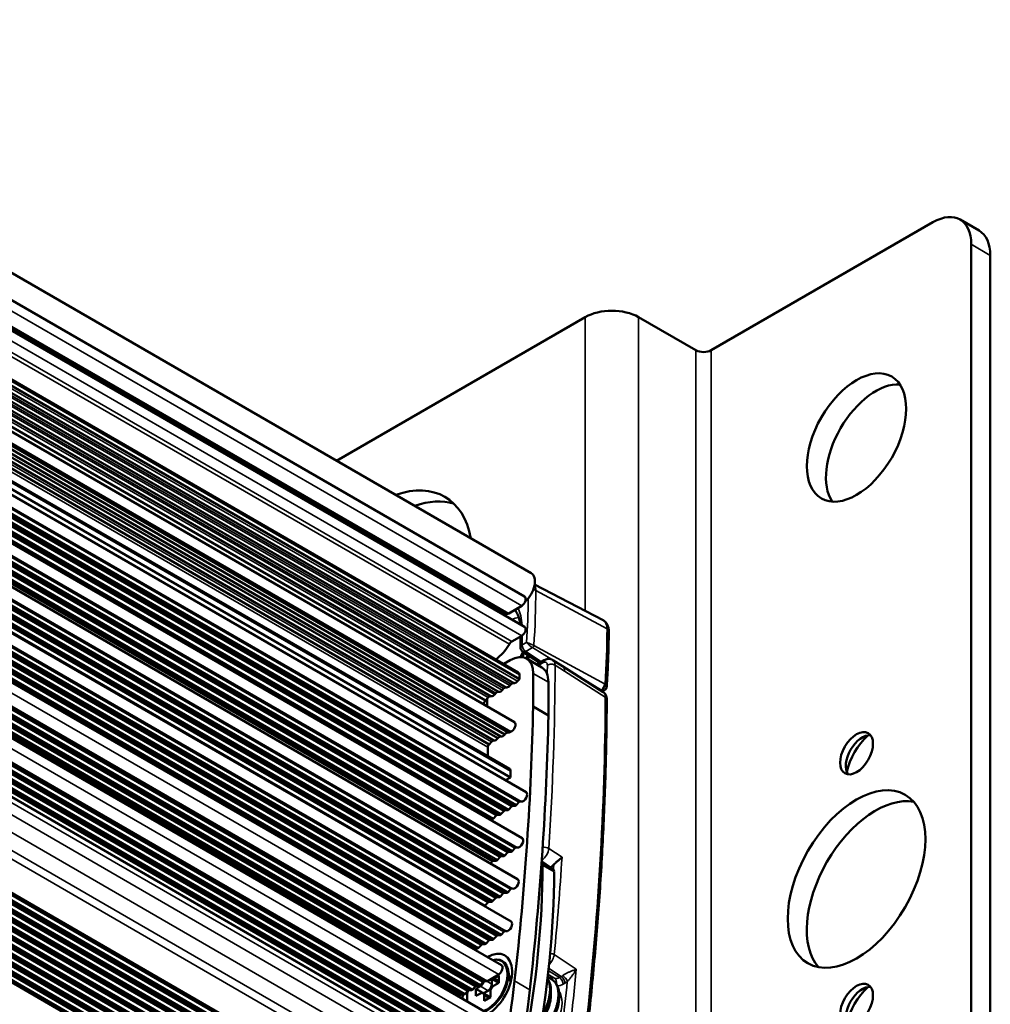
# Model space of a CAD drawing. Header units: millimetres. Extents: x 75 to 4764, y 75 to 3163.
# Tile 32 of 198: x 913 to 1002, y 850 to 941. Entities that reach past the tile are written whole.
import ezdxf

# ---------------------------------------------------------------- set-up
doc = ezdxf.new("R2010")
doc.units = ezdxf.units.MM
doc.header["$LTSCALE"] = 15
doc.layers.add('Visible (ISO)', color=7, linetype='Continuous', lineweight=50)
doc.layers.add('Visible Narrow (ISO)', color=7, linetype='Continuous', lineweight=35)

msp = doc.modelspace()

# ---------------------------------------------------------------- linework, layer by layer
at = {"layer": 'Visible (ISO)'}
for p, q in [((959.868, 889.953), (249.933, 1299.835)), ((250.748, 1296.836), (959.269, 887.771)), ((249.028, 1295.265), (957.549, 886.201)), ((250.748, 1294.06), (959.269, 884.995)), ((250.166, 1289.837), (958.687, 880.772)), ((958.79, 880.138), (250.269, 1289.203)), ((249.34, 1285.946), (955.649, 878.158)), ((958.324, 876.158), (249.803, 1285.223)), ((957.441, 875.04), (249.271, 1283.902)), ((957.969, 875.274), (249.448, 1284.339)), ((956.44, 874.462), (249.227, 1282.772)), ((956.805, 874.673), (249.243, 1283.183)), ((957.076, 874.829), (249.255, 1283.49)), ((249.201, 1282.172), (956.002, 874.1)), ((249.358, 1280.928), (957.879, 871.863)), ((249.461, 1280.128), (957.982, 871.063)), ((249.088, 1279.803), (959.404, 869.702)), ((248.831, 1275.49), (959.041, 865.45)), ((248.545, 1271.62), (958.63, 861.653)), ((248.191, 1267.548), (958.015, 857.731)), ((957.125, 853.682), (247.755, 1263.237)), ((956.151, 849.084), (247.141, 1258.431)), ((950.41, 838.097), (781.952, 935.356)), ((976.539, 910.552), (997.045, 922.391)), ((1001.312, 921.618), (999.545, 922.639)), ((1000.58, 920.35), (1000.58, 774.398)), ((1002.348, 919.329), (1002.348, 773.377)), ((964.871, 913.614), (941.879, 900.339)), ((969.821, 913.614), (975.124, 910.552)), ((822.531, 903.657), (948.749, 830.785)), ((960.197, 888.892), (966.527, 885.59)), ((959.019, 886.93), (957.799, 886.225)), ((958.104, 883.626), (959.019, 884.154)), ((958.893, 884.081), (958.893, 883.098)), ((959.117, 882.68), (960.673, 881.652)), ((957.942, 881.899), (957.339, 881.551)), ((959.442, 882.047), (960.856, 881.231)), ((961.094, 881.896), (960.399, 881.495)), ((961.892, 881.908), (962.77, 881.35)), ((962.771, 881.349), (966.543, 878.935)), ((958.79, 880.138), (958.79, 880.544)), ((960.063, 877.612), (960.063, 880.674)), ((958.035, 879.677), (957.918, 879.547)), ((958.329, 879.785), (958.212, 879.779)), ((958.79, 880.138), (958.625, 879.955)), ((961.477, 876.796), (961.477, 879.858)), ((956.208, 878.56), (956.091, 878.554)), ((956.621, 878.86), (956.504, 878.731)), ((956.915, 878.968), (956.798, 878.963)), ((957.328, 879.269), (957.211, 879.139)), ((957.622, 879.376), (957.505, 879.371)), ((966.637, 879.098), (966.454, 878.992)), ((955.914, 878.452), (955.649, 878.158)), ((961.477, 876.796), (960.063, 877.612)), ((957.745, 875.196), (957.683, 875.201)), ((956.198, 874.344), (956.002, 874.1)), ((955.861, 873.855), (955.861, 873.028)), ((957.982, 871.063), (957.982, 871.634)), ((957.514, 870.793), (957.982, 871.063)), ((958.745, 868.76), (958.528, 868.509)), ((958.95, 868.817), (958.89, 868.832)), ((957.34, 867.944), (957.114, 867.683)), ((957.696, 868.023), (957.464, 868.017)), ((958.048, 868.358), (957.821, 868.096)), ((958.403, 868.436), (958.172, 868.431)), ((956.278, 867.194), (956.051, 867.191)), ((956.633, 867.532), (956.403, 867.267)), ((956.989, 867.61), (956.757, 867.604)), ((957.685, 864.106), (957.458, 863.844)), ((958.04, 864.184), (957.81, 864.179)), ((958.382, 864.508), (958.165, 864.257)), ((958.587, 864.566), (958.527, 864.58)), ((956.27, 863.28), (956.117, 863.104)), ((956.626, 863.358), (956.394, 863.353)), ((956.977, 863.692), (956.751, 863.431)), ((957.333, 863.771), (957.102, 863.766)), ((960.844, 863.183), (961.9, 862.574)), ((961.634, 862.727), (961.677, 862.752)), ((957.629, 860.387), (957.399, 860.382)), ((957.971, 860.711), (957.754, 860.46)), ((958.176, 860.769), (958.116, 860.783)), ((955.859, 859.483), (955.629, 859.218)), ((956.215, 859.561), (955.983, 859.555)), ((956.566, 859.895), (956.34, 859.634)), ((956.923, 859.974), (956.691, 859.969)), ((957.274, 860.309), (957.047, 860.047)), ((957.357, 856.789), (957.14, 856.538)), ((957.561, 856.846), (957.502, 856.86)), ((955.951, 855.973), (955.726, 855.712)), ((956.308, 856.052), (956.076, 856.046)), ((956.659, 856.387), (956.433, 856.125)), ((957.015, 856.465), (956.784, 856.46)), ((954.89, 855.223), (954.663, 855.22)), ((955.245, 855.561), (955.014, 855.296)), ((955.601, 855.639), (955.369, 855.633)), ((956.595, 854.204), (956.663, 854.207)), ((957.983, 852.159), (957.733, 853.305)), ((955.54, 852.206), (955.771, 852.21)), ((955.833, 852.23), (956.878, 852.843)), ((956.876, 852.069), (956.212, 852.452)), ((956.245, 852.434), (956.245, 851.949)), ((956.881, 852.725), (956.457, 852.48)), ((956.881, 852.072), (956.881, 852.725)), ((958.012, 852.253), (957.955, 852.286)), ((953.774, 851.044), (954.001, 851.306)), ((954.126, 851.379), (954.357, 851.384)), ((954.481, 851.457), (954.708, 851.719)), ((955.184, 851.745), (954.76, 851.5)), ((954.76, 851.5), (954.76, 850.847)), ((954.76, 851.5), (955.396, 851.133)), ((954.833, 851.792), (955.064, 851.797)), ((955.189, 851.87), (955.415, 852.132)), ((955.891, 851.337), (955.472, 851.095)), ((956.457, 851.827), (956.881, 852.072)), ((953.202, 850.786), (953.294, 850.893)), ((953.419, 850.966), (953.65, 850.971)), ((954.76, 850.847), (955.184, 851.092)), ((956.103, 850.73), (955.434, 851.117)), ((955.538, 850.888), (955.538, 850.398)), ((955.538, 850.398), (956.103, 850.725)), ((956.103, 850.725), (956.103, 851.215))]:
    msp.add_line(p, q, dxfattribs=at)
msp.add_arc((959.393, 883.098), 0.5, 180, 236.53871, dxfattribs=at)
for centre, major_axis, ratio, start_param, end_param in [((997.045, 918.308), (2.5, 4.33), 0.57735, 5.497787, 7.068583), ((998.812, 917.288), (2.5, 4.33), 0.57735, 5.497787, 6.283185), ((967.346, 912.185), (3.5, 0), 0.57735, 0.785398, 2.356194), ((975.831, 910.96), (1, 0), 0.57735, 3.926991, 5.497787), ((991.741, 901.467), (3.25, 5.629), 0.57735, 0.275434, 2.866159), ((945.638, 886.179), (6.25, 10.825), 0.57735, 5.692707, 6.873663), ((947.406, 885.159), (6.25, 10.825), 0.57735, 0.141897, 0.590478), ((959.018, 888.481), (0.85, 1.472), 0.57735, 4.188005, 6.283185), ((959.019, 887.338), (0.25, 0.433), 0.57735, 3.926991, 6.283185), ((956.315, 884.389), (1.1, 1.905), 0.57735, 0.115582, 0.42779), ((957.799, 886.634), (-0.25, -0.433), 0.57735, 0, 0.785398), ((959.019, 884.562), (0.25, 0.433), 0.57735, 3.926991, 6.283185), ((956.315, 884.389), (1.6, 2.771), 0.57735, 4.05846, 4.679861), ((958.104, 883.217), (0.25, 0.433), 0.57735, 0.785398, 1.538268), ((957.942, 879.449), (1.5, 2.598), 0.57735, 5.497787, 7.068583), ((958.684, 882.025), (-0.725, -1.256), 0.57735, 1.848738, 2.10884), ((961.356, 881.01), (-0.523, -0.905), 0.577087, 3.117049, 3.117128), ((958.437, 880.339), (0.25, 0.433), 0.57735, 5.497787, 6.283185), ((959.356, 878.633), (1.5, 2.598), 0.57735, 5.497787, 6.283185), ((957.77, 879.833), (-0.25, -0.433), 0.57735, 0.353779, 1.217017), ((958.124, 879.506), (0.15, 0.26), 0.57735, 0.353779, 1.217017), ((958.477, 880.241), (-0.25, -0.433), 0.57735, 0.353779, 1.217017), ((966.372, 879.522), (-0.241, -0.417), 0.57735, 0.785399, 2.274502), ((956.002, 878.281), (0.15, 0.26), 0.57735, 0.353779, 1.217017), ((956.356, 879.016), (-0.25, -0.433), 0.57735, 0.353779, 1.217017), ((956.71, 878.689), (0.15, 0.26), 0.57735, 0.353779, 1.217017), ((957.063, 879.424), (-0.25, -0.433), 0.57735, 0.353779, 1.217017), ((957.417, 879.097), (0.15, 0.26), 0.57735, 0.353779, 1.217017), ((966.016, 878.084), (-0.52, -0.855), 0.582209, 3.128088, 3.128256), ((955.747, 877.909), (-0.2, -0.346), 0.57735, 4.281991, 5.318566), ((953.522, 876.743), (-1.625, -2.815), 0.57735, 2.193084, 2.459088), ((771.563, 774.155), (133.33, 230.934), 0.57735, 5.360719, 5.473109), ((772.978, 773.338), (133.33, 230.934), 0.57735, 5.360719, 5.473109), ((958.074, 875.725), (0.25, 0.433), 0.57735, 3.625654, 6.283185), ((918.209, 847.878), (-26.375, -45.683), 0.57735, 2.496052, 2.496181), ((955.113, 874.142), (0.5, 0.866), 0.57735, 0.342108, 0.354099), ((917.87, 848.292), (27, 46.765), 0.57735, 5.620868, 5.620991), ((957.259, 875.286), (-0.25, -0.433), 0.57735, 0.241678, 1.32386), ((957.577, 874.928), (0.15, 0.26), 0.57735, 0.261799, 1.467425), ((957.921, 875.651), (-0.25, -0.433), 0.57735, 0.261799, 0.921155), ((990.504, 872.991), (1.075, 1.862), 0.57735, 0.249238, 2.892355), ((991.741, 872.277), (-1.95, -3.377), 0.57735, 4.188245, 5.236533), ((955.113, 874.142), (0.5, 0.866), 0.57735, 5.929087, 5.941077), ((956.002, 873.937), (0.1, 0.173), 0.57735, 0.785398, 2.356194), ((956.304, 874.193), (0.15, 0.26), 0.57735, 0.103372, 1.308997), ((956.622, 874.919), (-0.25, -0.433), 0.57735, 0.241678, 1.32386), ((956.941, 874.56), (0.15, 0.26), 0.57735, 0.103372, 1.467425), ((957.629, 871.43), (0.25, 0.433), 0.57735, 5.497787, 6.283185), ((959.154, 869.269), (0.25, 0.433), 0.57735, 3.312213, 6.283185), ((958.809, 868.651), (0.1, 0.173), 0.57735, 0.17062, 1.25109), ((991.741, 860.642), (4.5, 7.794), 0.57735, 0.197704, 2.943889), ((957.05, 867.792), (-0.1, -0.173), 0.57735, 0.337569, 1.251099), ((957.403, 867.835), (0.1, 0.173), 0.57735, 0.337569, 1.251099), ((957.758, 868.205), (-0.1, -0.173), 0.57735, 0.337569, 1.249605), ((958.111, 868.249), (0.1, 0.173), 0.57735, 0.336127, 1.249605), ((958.465, 868.618), (-0.1, -0.173), 0.57735, 0.336127, 1.25109), ((955.989, 867.009), (0.1, 0.173), 0.57735, 0.331698, 0.495115), ((956.34, 867.377), (-0.1, -0.173), 0.57735, 0.331698, 1.245227), ((956.696, 867.422), (0.1, 0.173), 0.57735, 0.337569, 1.245227), ((958.791, 865.017), (0.25, 0.433), 0.57735, 3.312213, 6.283185), ((957.748, 863.997), (0.1, 0.173), 0.57735, 0.336127, 1.249605), ((958.102, 864.367), (-0.1, -0.173), 0.57735, 0.336127, 1.25109), ((958.446, 864.399), (0.1, 0.173), 0.57735, 0.17062, 1.25109), ((956.333, 863.17), (0.1, 0.173), 0.57735, 0.337569, 1.245227), ((956.688, 863.54), (-0.1, -0.173), 0.57735, 0.337569, 1.251099), ((957.04, 863.583), (0.1, 0.173), 0.57735, 0.337569, 1.251099), ((957.395, 863.953), (-0.1, -0.173), 0.57735, 0.337569, 1.249605), ((960.589, 862.753), (0.25, 0.433), 0.57735, 5.491118, 6.264796), ((900.027, 828.254), (43.075, 74.608), 0.57735, 5.263368, 5.491118), ((901.088, 827.641), (-43.075, -74.608), 0.57735, 2.121775, 2.349525), ((961.677, 863.57), (-0.501, -0.867), 0.57735, 0.785453, 1.210818), ((961.65, 862.141), (0.25, 0.433), 0.57735, 5.491118, 6.283185), ((958.38, 861.22), (0.25, 0.433), 0.57735, 3.312213, 6.283185), ((957.337, 860.2), (0.1, 0.173), 0.57735, 0.336127, 1.249605), ((957.691, 860.57), (-0.1, -0.173), 0.57735, 0.336127, 1.25109), ((958.035, 860.602), (0.1, 0.173), 0.57735, 0.17062, 1.25109), ((955.922, 859.373), (0.1, 0.173), 0.57735, 0.337569, 1.245227), ((956.277, 859.743), (-0.1, -0.173), 0.57735, 0.337569, 1.251099), ((956.629, 859.786), (0.1, 0.173), 0.57735, 0.337569, 1.251099), ((956.984, 860.156), (-0.1, -0.173), 0.57735, 0.337569, 1.249605), ((955.566, 859.328), (-0.1, -0.173), 0.57735, 0.65183, 1.245227), ((957.765, 857.298), (0.25, 0.433), 0.57735, 3.312213, 6.283185), ((957.42, 856.68), (0.1, 0.173), 0.57735, 0.17062, 1.25109), ((956.015, 855.864), (0.1, 0.173), 0.57735, 0.337569, 1.251099), ((956.369, 856.234), (-0.1, -0.173), 0.57735, 0.337569, 1.249605), ((956.723, 856.277), (0.1, 0.173), 0.57735, 0.336127, 1.249605), ((957.076, 856.647), (-0.1, -0.173), 0.57735, 0.336127, 1.25109), ((954.601, 855.038), (0.1, 0.173), 0.57735, 0.331698, 1.112229), ((954.952, 855.406), (-0.1, -0.173), 0.57735, 0.331698, 1.245227), ((955.308, 855.451), (0.1, 0.173), 0.57735, 0.337569, 1.245227), ((955.662, 855.821), (-0.1, -0.173), 0.57735, 0.337569, 1.251099), ((955.82, 851.786), (1.625, 2.815), 0.57735, 3.979205, 7.070169), ((955.82, 851.786), (1.325, 2.295), 0.57735, 3.74964, 6.807173), ((955.877, 851.754), (1.345, 2.329), 0.57735, 3.77049, 6.642274), ((956.875, 853.249), (0.25, 0.433), 0.57735, 3.935009, 6.283185), ((955.184, 852.154), (0.25, 0.433), 0.57735, 3.926991, 5.140037), ((955.479, 852.023), (0.1, 0.173), 0.57735, 0.336152, 1.249594), ((955.832, 852.393), (-0.1, -0.173), 0.57735, 0.336152, 0.793417), ((907.518, 830.995), (36.285, 62.847), 0.57735, 5.155134, 5.360719), ((956.457, 852.888), (-0.25, -0.433), 0.57735, 0.021446, 0.785398), ((956.881, 851.174), (0.875, 1.516), 0.57735, 5.867233, 6.115245), ((957.235, 850.97), (0.875, 1.516), 0.57735, 0.203431, 0.222167), ((957.447, 850.847), (0.8, 1.386), 0.57735, 0.250235, 0.324263), ((955.82, 851.786), (-1.325, -2.295), 0.57735, 5.227871, 5.675138), ((954.065, 851.197), (0.1, 0.173), 0.57735, 0.336152, 1.249594), ((954.418, 851.567), (-0.1, -0.173), 0.57735, 0.336152, 1.249594), ((954.772, 851.61), (0.1, 0.173), 0.57735, 0.336152, 1.249594), ((955.125, 851.98), (-0.1, -0.173), 0.57735, 0.336152, 1.249594), ((955.891, 851.745), (-0.25, -0.433), 0.57735, 0.785398, 2.356194), ((956.457, 851.419), (-0.25, -0.433), 0.57735, 3.926991, 5.497787), ((908.933, 830.178), (36.285, 62.847), 0.57735, 5.155134, 5.360719), ((990.504, 849.721), (1.075, 1.862), 0.57735, 0.249238, 2.892355), ((991.741, 849.007), (-1.95, -3.377), 0.57735, 4.188245, 5.236533), ((953.357, 850.784), (0.1, 0.173), 0.57735, 0.336152, 1.249594), ((955.82, 851.786), (1.625, 2.815), 0.57735, 2.171567, 2.303981), ((953.711, 851.153), (-0.1, -0.173), 0.57735, 0.336152, 1.249594), ((955.184, 850.684), (0.25, 0.433), 0.57735, 5.497787, 7.068583)]:
    msp.add_ellipse(centre, major_axis=major_axis, ratio=ratio, start_param=start_param, end_param=end_param, dxfattribs=at)
for centre, major_axis in [((989.974, 902.487), (3.25, 5.629)), ((989.974, 873.297), (1.075, 1.862)), ((989.974, 861.662), (4.5, 7.794)), ((989.974, 850.027), (1.075, 1.862))]:
    msp.add_ellipse(centre, major_axis=major_axis, ratio=0.57735, dxfattribs=at)
for points, knots in [([(958.373, 886.557), (958.431, 886.483), (958.485, 886.403), (958.609, 886.182), (958.674, 886.033), (958.781, 885.703), (958.822, 885.522), (958.855, 885.295), (958.859, 885.263), (958.863, 885.23)], [2.5829845, 2.5829845, 2.5829845, 2.5829845, 2.6851709, 2.6851709, 2.8373115, 2.8373115, 2.9894521, 2.9894521, 3.0145747, 3.0145747, 3.0145747, 3.0145747]), ([(966.527, 885.59), (966.601, 885.552), (966.67, 885.502), (966.79, 885.388), (966.842, 885.323), (966.926, 885.187), (966.959, 885.115), (967.01, 884.969), (967.028, 884.895), (967.05, 884.745), (967.055, 884.669), (967.055, 884.593)], [2.3314993, 2.3314993, 2.3314993, 2.3314993, 2.4941831, 2.4941831, 2.6568668, 2.6568668, 2.8195506, 2.8195506, 2.9822344, 2.9822344, 3.1449182, 3.1449182, 3.1449182, 3.1449182]), ([(966.87, 879.471), (966.894, 879.818), (966.915, 880.164), (966.954, 880.854), (966.97, 881.198), (967, 881.883), (967.012, 882.225), (967.032, 882.906), (967.04, 883.245), (967.051, 883.921), (967.054, 884.258), (967.055, 884.593)], [3.05984265, 3.05984265, 3.05984265, 3.05984265, 3.07552754, 3.07552754, 3.09121244, 3.09121244, 3.10689733, 3.10689733, 3.12258222, 3.12258222, 3.13826712, 3.13826712, 3.13826712, 3.13826712]), ([(959.176, 882.642), (959.154, 882.579), (959.13, 882.517), (959.067, 882.364), (959.027, 882.274), (958.983, 882.185)], [3.614012, 3.614012, 3.614012, 3.614012, 3.6948574, 3.6948574, 3.8130459, 3.8130459, 3.8130459, 3.8130459]), ([(959.198, 882.627), (959.185, 882.543), (959.168, 882.457), (959.126, 882.305), (959.105, 882.239), (959.081, 882.173)], [-1.8032547, -1.8032547, -1.8032547, -1.8032547, -1.77541298, -1.77541298, -1.75416489, -1.75416489, -1.75416489, -1.75416489]), ([(959.547, 882.396), (959.538, 882.34), (959.527, 882.282), (959.497, 882.162), (959.479, 882.1), (959.459, 882.038)], [-0.85129735, -0.85129735, -0.85129735, -0.85129735, -0.83256325, -0.83256325, -0.81253381, -0.81253381, -0.81253381, -0.81253381]), ([(961.094, 881.896), (961.191, 881.951), (961.296, 881.991), (961.502, 882.022), (961.606, 882.017), (961.769, 881.973), (961.834, 881.945), (961.892, 881.908)], [0, 0, 0, 0, 0.03535704, 0.03535704, 0.06742608, 0.06742608, 0.08961577, 0.08961577, 0.08961577, 0.08961577]), ([(966.869, 879.459), (966.863, 879.42), (966.853, 879.379), (966.825, 879.299), (966.805, 879.26), (966.766, 879.207), (966.751, 879.19), (966.723, 879.162), (966.711, 879.152), (966.682, 879.128), (966.664, 879.116), (966.648, 879.104)], [0, 0, 0, 0, 0.01245001, 0.01245001, 0.02538953, 0.02538953, 0.03223713, 0.03223713, 0.03709153, 0.03709153, 0.04384424, 0.04384424, 0.04384424, 0.04384424]), ([(966.869, 879.459), (966.872, 879.477), (966.871, 879.495), (966.866, 879.516), (966.861, 879.538), (966.852, 879.562), (966.839, 879.582), (966.825, 879.602), (966.807, 879.617), (966.786, 879.634), (966.764, 879.651), (966.739, 879.669), (966.711, 879.686)], [0.4387409, 0.4387409, 0.4387409, 0.4387409, 0.5714286, 0.5714286, 0.5714286, 0.7142857, 0.7142857, 0.7142857, 0.8571429, 0.8571429, 0.8571429, 1, 1, 1, 1]), ([(966.372, 879.128), (966.4, 879.112), (966.427, 879.099), (966.453, 879.089), (966.48, 879.08), (966.507, 879.075), (966.532, 879.074), (966.557, 879.073), (966.581, 879.076), (966.603, 879.083), (966.619, 879.088), (966.634, 879.095), (966.648, 879.104)], [0, 0, 0, 0, 0.1428571, 0.1428571, 0.1428571, 0.2857143, 0.2857143, 0.2857143, 0.4285714, 0.4285714, 0.4285714, 0.5362221, 0.5362221, 0.5362221, 0.5362221]), ([(966.543, 878.935), (966.607, 878.894), (966.665, 878.841), (966.758, 878.721), (966.795, 878.653), (966.848, 878.505), (966.864, 878.423), (966.87, 878.322), (966.87, 878.304), (966.87, 878.285)], [0, 0, 0, 0, 0.0242716, 0.0242716, 0.04845348, 0.04845348, 0.07475765, 0.07475765, 0.08061751, 0.08061751, 0.08061751, 0.08061751]), ([(966.87, 878.285), (966.863, 876.254), (966.832, 874.208), (966.723, 870.092), (966.644, 868.022), (966.44, 863.856), (966.315, 861.761), (966.016, 857.549), (965.843, 855.432), (965.451, 851.177), (965.231, 849.039), (964.987, 846.891)], [3.1457074, 3.1457074, 3.1457074, 3.1457074, 3.172707, 3.172707, 3.1997066, 3.1997066, 3.2267063, 3.2267063, 3.2537059, 3.2537059, 3.2807055, 3.2807055, 3.2807055, 3.2807055]), ([(961.97, 862.994), (962.015, 863.043), (962.065, 863.091), (962.187, 863.204), (962.264, 863.269), (962.422, 863.403), (962.498, 863.466), (962.628, 863.58), (962.686, 863.631), (962.735, 863.679), (962.735, 863.68), (962.736, 863.681)], [-0.1239058, -0.1239058, -0.1239058, -0.1239058, -0.0996639, -0.0996639, -0.0662439, -0.0662439, -0.0323244, -0.0323244, 0, 0, 0.0004766, 0.0004766, 0.0004766, 0.0004766]), ([(961.741, 852.409), (961.915, 852.309), (962.065, 852.164), (962.297, 851.82), (962.381, 851.616), (962.488, 851.138), (962.502, 850.855), (962.449, 850.236), (962.372, 849.89), (962.136, 849.208), (961.975, 848.864), (961.592, 848.221), (961.367, 847.915), (960.967, 847.471), (960.802, 847.311), (960.632, 847.167)], [0, 0, 0, 0, 0.0892345, 0.0892345, 0.1811002, 0.1811002, 0.2864518, 0.2864518, 0.4018091, 0.4018091, 0.5151902, 0.5151902, 0.6268171, 0.6268171, 0.6971808, 0.6971808, 0.6971808, 0.6971808]), ([(961.387, 852.465), (961.392, 852.458), (961.396, 852.452), (961.519, 852.271), (961.603, 852.066), (961.71, 851.588), (961.724, 851.305), (961.671, 850.687), (961.594, 850.341), (961.358, 849.659), (961.198, 849.315), (960.97, 848.932), (960.934, 848.874), (960.897, 848.816)], [0.0856124, 0.0856124, 0.0856124, 0.0856124, 0.0890264, 0.0890264, 0.1810254, 0.1810254, 0.2863078, 0.2863078, 0.4016788, 0.4016788, 0.5150926, 0.5150926, 0.535635, 0.535635, 0.535635, 0.535635]), ([(961.397, 852.546), (961.4, 852.545), (961.403, 852.544), (961.524, 852.514), (961.637, 852.469), (961.741, 852.409)], [0.98828687, 0.98828687, 0.98828687, 0.98828687, 0.98976718, 0.98976718, 1.04332344, 1.04332344, 1.04332344, 1.04332344]), ([(960.862, 848.594), (960.976, 848.751), (961.081, 848.917), (961.313, 849.337), (961.428, 849.6), (961.597, 850.106), (961.653, 850.356), (961.688, 850.695), (961.692, 850.804), (961.688, 850.906)], [0.4139694, 0.4139694, 0.4139694, 0.4139694, 0.4719985, 0.4719985, 0.5591315, 0.5591315, 0.6460361, 0.6460361, 0.6900172, 0.6900172, 0.6900172, 0.6900172])]:
    msp.add_open_spline(points, degree=3, knots=knots, dxfattribs=at)
msp.add_open_spline([(962.771, 881.349), (962.77, 881.349), (962.77, 881.35), (962.77, 881.35)], degree=3, dxfattribs=at)
at = {"layer": 'Visible Narrow (ISO)'}
for p, q in [((250.498, 1295.995), (959.019, 886.93)), ((249.278, 1295.29), (957.799, 886.225)), ((250.498, 1293.219), (959.019, 884.154)), ((957.862, 883.376), (249.457, 1292.374)), ((958.104, 883.626), (249.583, 1292.691)), ((250.269, 1289.608), (958.79, 880.544)), ((957.622, 879.376), (249.4, 1288.269)), ((957.918, 879.547), (249.407, 1288.606)), ((249.514, 1288.742), (958.035, 879.677)), ((249.691, 1288.844), (958.212, 879.779)), ((958.329, 879.785), (249.808, 1288.849)), ((958.625, 879.955), (250.104, 1289.02)), ((249.38, 1287.391), (956.798, 878.963)), ((956.915, 878.968), (249.381, 1287.463)), ((957.211, 879.139), (249.389, 1287.8)), ((249.394, 1287.994), (957.328, 879.269)), ((249.398, 1288.197), (957.505, 879.371)), ((249.359, 1286.587), (956.091, 878.554)), ((956.208, 878.56), (249.361, 1286.658)), ((956.504, 878.731), (249.37, 1286.995)), ((249.375, 1287.189), (956.621, 878.86)), ((249.353, 1286.385), (955.914, 878.452)), ((249.282, 1284.197), (957.683, 875.201)), ((957.745, 875.196), (249.283, 1284.226)), ((249.187, 1281.854), (955.861, 873.855)), ((249.216, 1282.52), (956.198, 874.344)), ((249.461, 1280.699), (957.982, 871.634)), ((249.018, 1278.521), (958.745, 868.76)), ((249.027, 1278.672), (958.89, 868.832)), ((249.028, 1278.691), (958.95, 868.817)), ((248.95, 1277.362), (957.821, 868.096)), ((248.973, 1277.743), (958.048, 868.358)), ((248.981, 1277.883), (958.172, 868.431)), ((248.989, 1278.016), (958.403, 868.436)), ((248.997, 1278.157), (958.528, 868.509)), ((248.892, 1276.43), (956.989, 867.61)), ((248.901, 1276.57), (957.114, 867.683)), ((248.925, 1276.948), (957.34, 867.944)), ((248.933, 1277.088), (957.464, 868.017)), ((248.942, 1277.222), (957.696, 868.023)), ((248.832, 1275.504), (956.051, 867.191)), ((248.84, 1275.634), (956.278, 867.194)), ((248.85, 1275.773), (956.403, 867.267)), ((248.875, 1276.157), (956.633, 867.532)), ((248.884, 1276.295), (956.757, 867.604)), ((248.706, 1273.718), (958.04, 864.184)), ((248.717, 1273.858), (958.165, 864.257)), ((248.743, 1274.219), (958.382, 864.508)), ((248.753, 1274.368), (958.527, 864.58)), ((248.755, 1274.387), (958.587, 864.566)), ((248.638, 1272.797), (957.102, 863.766)), ((248.648, 1272.931), (957.333, 863.771)), ((248.658, 1273.07), (957.458, 863.844)), ((248.686, 1273.447), (957.685, 864.106)), ((248.697, 1273.586), (957.81, 864.179)), ((248.566, 1271.874), (956.27, 863.28)), ((248.577, 1272.011), (956.394, 863.353)), ((248.587, 1272.144), (956.626, 863.358)), ((248.598, 1272.283), (956.751, 863.431)), ((248.627, 1272.658), (956.977, 863.692)), ((248.442, 1270.359), (957.971, 860.711)), ((248.454, 1270.507), (958.116, 860.783)), ((248.456, 1270.526), (958.176, 860.769)), ((248.343, 1269.218), (957.047, 860.047)), ((248.376, 1269.592), (957.274, 860.309)), ((248.388, 1269.73), (957.399, 860.382)), ((248.399, 1269.861), (957.629, 860.387)), ((248.411, 1270), (957.754, 860.46)), ((248.26, 1268.299), (956.215, 859.561)), ((248.273, 1268.437), (956.34, 859.634)), ((248.307, 1268.809), (956.566, 859.895)), ((248.319, 1268.947), (956.691, 859.969)), ((248.331, 1269.08), (956.923, 859.974)), ((248.201, 1267.652), (955.629, 859.218)), ((248.236, 1268.03), (955.859, 859.483)), ((248.248, 1268.167), (955.983, 859.555)), ((248.085, 1266.443), (957.502, 856.86)), ((248.087, 1266.462), (957.561, 856.846)), ((247.995, 1265.535), (956.659, 856.387)), ((248.009, 1265.672), (956.784, 856.46)), ((248.022, 1265.802), (957.015, 856.465)), ((248.035, 1265.94), (957.14, 856.538)), ((248.071, 1266.296), (957.357, 856.789)), ((247.916, 1264.757), (955.951, 855.973)), ((247.93, 1264.895), (956.076, 856.046)), ((247.943, 1265.026), (956.308, 856.052)), ((247.957, 1265.163), (956.433, 856.125)), ((247.835, 1263.984), (955.245, 855.561)), ((247.85, 1264.12), (955.369, 855.633)), ((247.863, 1264.251), (955.601, 855.639)), ((247.878, 1264.388), (955.726, 855.712)), ((247.767, 1263.346), (954.663, 855.22)), ((247.781, 1263.473), (954.89, 855.223)), ((247.795, 1263.609), (955.014, 855.296)), ((956.878, 852.843), (247.654, 1262.313)), ((955.54, 852.206), (247.504, 1260.991)), ((955.771, 852.21), (247.519, 1261.12)), ((955.833, 852.23), (247.525, 1261.172)), ((954.708, 851.719), (247.389, 1260.09)), ((954.833, 851.792), (247.407, 1260.225)), ((955.064, 851.797), (247.424, 1260.353)), ((955.189, 851.87), (247.441, 1260.488)), ((955.415, 852.132), (247.487, 1260.855)), ((954.001, 851.306), (247.281, 1259.331)), ((954.126, 851.379), (247.301, 1259.465)), ((954.357, 851.384), (247.319, 1259.592)), ((954.481, 851.457), (247.339, 1259.726)), ((953.294, 850.893), (247.164, 1258.577)), ((953.419, 850.966), (247.186, 1258.71)), ((953.65, 850.971), (247.206, 1258.836)), ((953.774, 851.044), (247.226, 1258.97)), ((955.904, 848.244), (246.988, 1257.537)), ((954.797, 847.611), (246.772, 1256.39)), ((954.86, 847.631), (246.782, 1256.44)), ((953.86, 847.194), (246.601, 1255.529)), ((954.09, 847.198), (246.626, 1255.653)), ((954.215, 847.271), (246.652, 1255.783)), ((954.442, 847.534), (246.722, 1256.136)), ((954.567, 847.607), (246.748, 1256.266)), ((953.028, 846.707), (246.425, 1254.665)), ((953.152, 846.78), (246.451, 1254.794)), ((953.383, 846.785), (246.477, 1254.918)), ((953.508, 846.858), (246.503, 1255.048)), ((953.735, 847.12), (246.575, 1255.399)), ((952.321, 846.294), (246.271, 1253.932)), ((952.445, 846.367), (246.299, 1254.061)), ((952.676, 846.372), (246.324, 1254.184)), ((952.801, 846.445), (246.352, 1254.314)), ((246.087, 1253.073), (951.825, 845.615)), ((246.18, 1253.504), (952.033, 845.98)), ((952.094, 846.032), (246.197, 1253.582)), ((245.868, 1252.075), (951.825, 844.491)), ((781.948, 940.937), (951.118, 843.266)), ((781.952, 939.289), (949.693, 842.443)), ((781.952, 938.472), (949.339, 841.831)), ((781.952, 935.264), (950.484, 837.961)), ((781.952, 935.119), (950.483, 837.817)), ((781.952, 934.725), (950.37, 837.489)), ((781.952, 934.58), (950.369, 837.345)), ((781.952, 934.442), (950.48, 837.143)), ((781.952, 934.297), (950.479, 836.998)), ((781.952, 933.904), (950.366, 836.67)), ((781.952, 933.759), (950.365, 836.525)), ((781.952, 933.624), (950.476, 836.327)), ((781.952, 933.48), (950.475, 836.183)), ((781.952, 933.082), (950.361, 835.851)), ((781.952, 932.937), (950.361, 835.706)), ((781.952, 932.803), (950.471, 835.508)), ((781.952, 932.658), (950.471, 835.364)), ((781.952, 932.26), (950.357, 835.032)), ((781.952, 932.116), (950.356, 834.887)), ((781.952, 931.981), (950.467, 834.689)), ((781.952, 931.837), (950.467, 834.545)), ((781.952, 931.439), (950.353, 834.213)), ((781.955, 931.293), (950.352, 834.068)), ((781.966, 931.152), (950.463, 833.87)), ((781.987, 930.995), (950.463, 833.726)), ((782.101, 930.531), (950.348, 833.394)), ((782.164, 930.35), (950.348, 833.249)), ((782.236, 930.175), (950.459, 833.051)), ((782.329, 929.976), (950.458, 832.907)), ((782.719, 929.353), (950.344, 832.575)), ((782.962, 929.069), (950.343, 832.431)), ((784.411, 928.093), (950.455, 832.228)), ((784.754, 927.75), (950.454, 832.083)), ((784.994, 927.22), (950.34, 831.757)), ((785.018, 927.06), (950.339, 831.612)), ((785.024, 926.918), (950.451, 831.409)), ((784.969, 925.983), (950.445, 830.445)), ((784.978, 926.123), (950.446, 830.59)), ((784.986, 926.257), (950.335, 830.792)), ((784.994, 926.397), (950.336, 830.937)), ((785.017, 926.777), (950.45, 831.264)), ((784.937, 925.45), (950.389, 829.926)), ((784.938, 925.469), (950.347, 829.97)), ((784.947, 925.619), (950.336, 830.132)), ((1002.348, 919.329), (1000.58, 920.35)), ((964.871, 886.454), (964.871, 913.614)), ((969.821, 759.497), (969.821, 913.614)), ((975.124, 910.552), (975.124, 756.435)), ((976.539, 910.552), (976.539, 756.435)), ((960.31, 888.351), (966.896, 884.804)), ((959.039, 884.166), (959.039, 883.302)), ((959.039, 883.302), (959.45, 883.539)), ((960.126, 883.253), (966.711, 879.686)), ((959.38, 882.697), (960.008, 883.059)), ((959.38, 882.697), (960.826, 881.741)), ((960.008, 883.059), (961.776, 881.967)), ((960.991, 881.667), (960.546, 881.41)), ((961.956, 881.856), (961.956, 881.856)), ((962.971, 880.893), (962.096, 881.434)), ((962.585, 881.467), (966.372, 879.128)), ((960.063, 880.674), (961.477, 879.858)), ((966.736, 878.482), (962.971, 880.893)), ((966.372, 879.128), (966.303, 879.088)), ((961.511, 864.495), (962.736, 863.681)), ((960.852, 863.3), (961.677, 862.752)), ((960.943, 862.954), (962.004, 862.342)), ((962.013, 854.672), (964.051, 853.313)), ((962.506, 852.543), (961.468, 853.184)), ((961.493, 853.419), (962.668, 852.636)), ((956.245, 851.949), (955.789, 852.212)), ((956.881, 852.235), (956.457, 852.48)), ((958.352, 852.247), (959.766, 851.43)), ((962.042, 852.48), (961.433, 852.867)), ((962.668, 852.636), (962.506, 852.543)), ((955.891, 851.337), (955.184, 851.745)), ((963.009, 852.031), (962.847, 851.938)), ((955.962, 850.643), (955.538, 850.888))]:
    msp.add_line(p, q, dxfattribs=at)
for centre, major_axis, ratio, start_param, end_param in [((959.343, 887.796), (0.684, 1.184), 0.57735, 5.494462, 6.008259), ((959.969, 888.141), (0.5, -0.001), 0.575427, 0.821962, 1.363905), ((905.08, 856.676), (39.054, 67.643), 0.57735, 5.416095, 5.494462), ((904.739, 856.873), (38.804, 67.21), 0.57735, 5.420037, 5.48297), ((957.402, 881.092), (2.613, 4.526), 0.57735, 0.416249, 0.59984), ((954.915, 882.528), (2.916, 5.051), 0.57735, 5.545018, 5.938905), ((965.707, 884.122), (0.841, 1.457), 0.57735, 5.494462, 6.307881), ((911.444, 853.002), (-39.211, -67.915), 0.57735, 2.274502, 2.352869), ((966.555, 884.595), (0.5, -0.001), 0.575427, 0, 0.821962), ((959.393, 883.098), (-0.5, 0), 0.57735, 5.497787, 6.283185), ((959.393, 883.098), (-0.25, 0.433), 0.57735, 0.785398, 2.321288), ((960.008, 883.196), (0.084, 0.145), 0.57735, 3.926991, 5.416097), ((957.439, 882.744), (-1.325, -2.295), 0.57735, 1.660477, 1.871814), ((959.393, 883.098), (-0.276, -0.417), 0.576647, 0, 0.819653), ((961.344, 881.463), (-0.25, 0.433), 0.57735, 6.283172, 7.068583), ((766.475, 769.763), (137.817, 238.707), 0.57735, 5.490108, 5.494025), ((961.73, 881.239), (0.5, -0.002), 0.575169, 0.75237, 2.358073), ((766.84, 769.552), (138.067, 239.139), 0.57735, 5.420311, 5.494025), ((961.356, 881.01), (-0.523, -0.905), 0.577087, 2.353055, 3.117049), ((966.016, 878.084), (-0.52, -0.855), 0.582209, 2.365711, 3.128088), ((771.649, 766.776), (-137.948, -238.934), 0.57735, 2.217082, 2.35208), ((966.37, 878.287), (0.5, -0.002), 0.57497, 0, 0.75254), ((960.794, 864.158), (0.527, 0.85), 0.57797, 4.052972, 5.438903), ((961.147, 864.33), (0.499, -0.032), 0.530932, 0.786341, 2.031522), ((768.113, 768.817), (138.036, 239.085), 0.57735, 5.381768, 5.420064), ((767.747, 769.028), (137.786, 238.652), 0.57735, 5.415018, 5.41695), ((961.298, 854.368), (0.528, 0.85), 0.578391, 4.284926, 5.400766), ((961.65, 854.523), (0.498, -0.047), 0.506636, 0.802145, 1.662966), ((770.235, 767.592), (137.983, 238.994), 0.57735, 5.358674, 5.38134), ((957.177, 851.003), (0.75, 1.299), 0.57735, 6.166372, 6.245034), ((956.836, 851.2), (-0.831, -1.44), 0.57735, 2.56564, 2.576272), ((960.287, 849.207), (1.858, 3.219), 0.57735, 0.054658, 0.34714), ((962.506, 853.345), (-0.492, -0.851), 0.57735, 0.054658, 0.785398), ((961.793, 852.047), (0.208, 0.455), 0.815277, 4.906061, 6.171172), ((962.493, 852.142), (0.25, -0.433), 0.57735, 0.785398, 2.321288), ((962.655, 853.462), (-0.473, -0.884), 0.57592, 0.767858, 0.965404), ((962.655, 852.235), (0.25, -0.433), 0.57735, 0.785398, 2.321288), ((769.869, 767.804), (137.733, 238.561), 0.57735, 5.358674, 5.376298), ((962.864, 852.38), (0.314, -0.389), 0.452738, 0.704315, 2.248582), ((963.009, 853.258), (-0.751, -1.301), 0.57735, 0.785414, 0.983058), ((960.629, 849.01), (1.491, 2.583), 0.57735, 3.875119, 6.024639), ((962.847, 853.148), (-0.741, -1.284), 0.57735, 0.226526, 0.785398)]:
    msp.add_ellipse(centre, major_axis=major_axis, ratio=ratio, start_param=start_param, end_param=end_param, dxfattribs=at)
for points, knots in [([(960.126, 883.253), (960.104, 883.265), (960.079, 883.278), (960.053, 883.291), (960.05, 883.293), (960.047, 883.294), (960.043, 883.296), (960.02, 883.308), (959.996, 883.32), (959.97, 883.332), (959.963, 883.336), (959.955, 883.339), (959.948, 883.343), (959.925, 883.353), (959.901, 883.364), (959.877, 883.375), (959.865, 883.381), (959.852, 883.386), (959.84, 883.391), (959.82, 883.4), (959.799, 883.409), (959.779, 883.418), (959.763, 883.424), (959.748, 883.431), (959.732, 883.437), (959.717, 883.443), (959.702, 883.449), (959.688, 883.455), (959.67, 883.462), (959.653, 883.468), (959.637, 883.474), (959.628, 883.478), (959.619, 883.481), (959.61, 883.485), (959.592, 883.491), (959.576, 883.497), (959.56, 883.503), (959.555, 883.504), (959.55, 883.506), (959.546, 883.508), (959.529, 883.514), (959.513, 883.519), (959.499, 883.523), (959.497, 883.524), (959.495, 883.525), (959.493, 883.525), (959.477, 883.531), (959.463, 883.535), (959.45, 883.539)], [0.0000017, 0.0000017, 0.0000017, 0.0000017, 0.1111111, 0.1111111, 0.1111111, 0.1250475, 0.1250475, 0.1250475, 0.2222222, 0.2222222, 0.2222222, 0.2498292, 0.2498292, 0.2498292, 0.3333333, 0.3333333, 0.3333333, 0.3747334, 0.3747334, 0.3747334, 0.4444444, 0.4444444, 0.4444444, 0.5001954, 0.5001954, 0.5001954, 0.5555556, 0.5555556, 0.5555556, 0.6252138, 0.6252138, 0.6252138, 0.6666667, 0.6666667, 0.6666667, 0.7499242, 0.7499242, 0.7499242, 0.7777778, 0.7777778, 0.7777778, 0.8749588, 0.8749588, 0.8749588, 0.8888889, 0.8888889, 0.8888889, 1, 1, 1, 1]), ([(959.45, 883.539), (959.46, 883.527), (959.471, 883.514), (959.484, 883.499), (959.497, 883.484), (959.512, 883.468), (959.529, 883.451), (959.546, 883.433), (959.565, 883.413), (959.587, 883.392), (959.609, 883.37), (959.635, 883.347), (959.662, 883.322), (959.69, 883.297), (959.721, 883.271), (959.752, 883.245), (959.782, 883.22), (959.814, 883.195), (959.844, 883.172), (959.874, 883.15), (959.903, 883.129), (959.93, 883.11), (959.958, 883.091), (959.984, 883.074), (960.008, 883.059)], [0, 0, 0, 0, 0.125, 0.125, 0.125, 0.25, 0.25, 0.25, 0.375, 0.375, 0.375, 0.5, 0.5, 0.5, 0.625, 0.625, 0.625, 0.75, 0.75, 0.75, 0.875, 0.875, 0.875, 0.9999983, 0.9999983, 0.9999983, 0.9999983]), ([(961.376, 881.443), (961.376, 881.472), (961.374, 881.499), (961.369, 881.525), (961.364, 881.551), (961.357, 881.576), (961.347, 881.598), (961.337, 881.619), (961.325, 881.638), (961.312, 881.653), (961.299, 881.669), (961.285, 881.681), (961.27, 881.69), (961.256, 881.699), (961.241, 881.706), (961.225, 881.711), (961.21, 881.715), (961.195, 881.718), (961.179, 881.719), (961.164, 881.72), (961.149, 881.72), (961.135, 881.718), (961.12, 881.716), (961.105, 881.713), (961.091, 881.709), (961.076, 881.705), (961.061, 881.7), (961.044, 881.693), (961.028, 881.687), (961.01, 881.678), (960.991, 881.667)], [0, 0, 0, 0, 0.1, 0.1, 0.1, 0.2, 0.2, 0.2, 0.3, 0.3, 0.3, 0.4, 0.4, 0.4, 0.5, 0.5, 0.5, 0.6, 0.6, 0.6, 0.7, 0.7, 0.7, 0.8, 0.8, 0.8, 0.9, 0.9, 0.9, 1, 1, 1, 1]), ([(962.971, 880.893), (962.971, 880.978), (962.946, 881.138), (962.872, 881.273), (962.795, 881.334), (962.771, 881.349)], [0, 0, 0, 0, 0.2, 0.4, 0.4842597, 0.4842597, 0.4842597, 0.4842597]), ([(964.051, 853.313), (964.006, 853.297), (963.96, 853.281), (963.915, 853.265), (963.87, 853.248), (963.824, 853.232), (963.779, 853.215), (963.734, 853.198), (963.69, 853.182), (963.646, 853.165), (963.603, 853.148), (963.56, 853.13), (963.518, 853.113), (963.476, 853.096), (963.435, 853.079), (963.395, 853.062), (963.355, 853.045), (963.316, 853.027), (963.278, 853.01), (963.241, 852.993), (963.204, 852.976), (963.17, 852.958), (963.135, 852.941), (963.101, 852.924), (963.069, 852.907), (963.038, 852.89), (963.008, 852.873), (962.979, 852.856), (962.95, 852.838), (962.921, 852.82), (962.892, 852.8), (962.862, 852.78), (962.832, 852.758), (962.804, 852.734)], [0, 0, 0, 0, 0.090909, 0.090909, 0.090909, 0.181818, 0.181818, 0.181818, 0.272727, 0.272727, 0.272727, 0.363636, 0.363636, 0.363636, 0.454545, 0.454545, 0.454545, 0.545455, 0.545455, 0.545455, 0.636364, 0.636364, 0.636364, 0.727273, 0.727273, 0.727273, 0.818182, 0.818182, 0.818182, 0.909091, 0.909091, 0.909091, 1, 1, 1, 1]), ([(964.051, 853.313), (964.024, 853.264), (963.997, 853.216), (963.969, 853.169), (963.941, 853.123), (963.913, 853.078), (963.885, 853.034), (963.856, 852.991), (963.828, 852.949), (963.8, 852.908), (963.772, 852.868), (963.745, 852.829), (963.717, 852.791), (963.69, 852.753), (963.663, 852.717), (963.636, 852.682), (963.61, 852.647), (963.584, 852.614), (963.558, 852.581), (963.533, 852.549), (963.508, 852.518), (963.484, 852.489), (963.46, 852.459), (963.437, 852.431), (963.414, 852.404), (963.392, 852.378), (963.371, 852.353), (963.35, 852.328), (963.328, 852.303), (963.307, 852.279), (963.285, 852.253), (963.263, 852.228), (963.24, 852.202), (963.218, 852.176)], [0, 0, 0, 0, 0.090909, 0.090909, 0.090909, 0.181818, 0.181818, 0.181818, 0.272727, 0.272727, 0.272727, 0.363636, 0.363636, 0.363636, 0.454545, 0.454545, 0.454545, 0.545455, 0.545455, 0.545455, 0.636364, 0.636364, 0.636364, 0.727273, 0.727273, 0.727273, 0.818182, 0.818182, 0.818182, 0.909091, 0.909091, 0.909091, 1, 1, 1, 1]), ([(961.741, 852.409), (961.747, 852.406), (961.753, 852.402), (961.759, 852.398), (961.784, 852.384), (961.807, 852.368), (961.83, 852.351), (961.88, 852.315), (961.926, 852.274), (961.97, 852.229), (962.013, 852.184), (962.053, 852.134), (962.09, 852.08), (962.127, 852.025), (962.161, 851.967), (962.191, 851.905), (962.221, 851.842), (962.248, 851.776), (962.27, 851.706), (962.281, 851.673), (962.291, 851.638), (962.301, 851.603), (962.31, 851.565), (962.319, 851.526), (962.327, 851.485), (962.342, 851.408), (962.354, 851.328), (962.361, 851.245), (962.368, 851.162), (962.372, 851.076), (962.371, 850.987), (962.371, 850.899), (962.367, 850.808), (962.359, 850.715), (962.35, 850.621), (962.338, 850.526), (962.322, 850.43), (962.316, 850.389), (962.308, 850.349), (962.3, 850.308), (962.289, 850.251), (962.276, 850.193), (962.262, 850.136), (962.238, 850.036), (962.211, 849.936), (962.179, 849.835), (962.148, 849.734), (962.113, 849.632), (962.074, 849.531), (962.036, 849.429), (961.993, 849.327), (961.948, 849.226), (961.903, 849.124), (961.854, 849.023), (961.802, 848.923), (961.783, 848.887), (961.764, 848.851), (961.744, 848.816), (961.709, 848.752), (961.673, 848.689), (961.636, 848.626), (961.578, 848.528), (961.517, 848.431), (961.453, 848.337), (961.389, 848.242), (961.323, 848.149), (961.254, 848.059), (961.185, 847.968), (961.114, 847.88), (961.041, 847.795), (960.968, 847.709), (960.893, 847.626), (960.816, 847.547), (960.793, 847.523), (960.77, 847.499), (960.747, 847.476), (960.722, 847.451), (960.696, 847.426), (960.671, 847.402)], [0.2067448, 0.2067448, 0.2067448, 0.2067448, 0.2074919, 0.2074919, 0.2074919, 0.2105263, 0.2105263, 0.2105263, 0.2171053, 0.2171053, 0.2171053, 0.2236842, 0.2236842, 0.2236842, 0.2302632, 0.2302632, 0.2302632, 0.2368421, 0.2368421, 0.2368421, 0.2399925, 0.2399925, 0.2399925, 0.2434211, 0.2434211, 0.2434211, 0.25, 0.25, 0.25, 0.2565789, 0.2565789, 0.2565789, 0.2631579, 0.2631579, 0.2631579, 0.2697368, 0.2697368, 0.2697368, 0.2724931, 0.2724931, 0.2724931, 0.2763158, 0.2763158, 0.2763158, 0.2828947, 0.2828947, 0.2828947, 0.2894737, 0.2894737, 0.2894737, 0.2960526, 0.2960526, 0.2960526, 0.3026316, 0.3026316, 0.3026316, 0.3049936, 0.3049936, 0.3049936, 0.3092105, 0.3092105, 0.3092105, 0.3157895, 0.3157895, 0.3157895, 0.3223684, 0.3223684, 0.3223684, 0.3289474, 0.3289474, 0.3289474, 0.3355263, 0.3355263, 0.3355263, 0.3374942, 0.3374942, 0.3374942, 0.3396191, 0.3396191, 0.3396191, 0.3396191]), ([(961.382, 852.416), (961.383, 852.414), (961.384, 852.412), (961.385, 852.41), (961.417, 852.35), (961.445, 852.286), (961.471, 852.219), (961.488, 852.171), (961.504, 852.122), (961.518, 852.071), (961.524, 852.049), (961.529, 852.027), (961.534, 852.005), (961.552, 851.93), (961.566, 851.851), (961.575, 851.77), (961.585, 851.689), (961.591, 851.604), (961.593, 851.517), (961.595, 851.43), (961.593, 851.341), (961.587, 851.249), (961.581, 851.157), (961.572, 851.063), (961.558, 850.968), (961.549, 850.906), (961.539, 850.845), (961.527, 850.782), (961.52, 850.747), (961.513, 850.712), (961.505, 850.676), (961.484, 850.577), (961.459, 850.478), (961.429, 850.377), (961.4, 850.276), (961.367, 850.175), (961.331, 850.073), (961.295, 849.972), (961.255, 849.87), (961.211, 849.768), (961.168, 849.667), (961.121, 849.565), (961.071, 849.465), (961.042, 849.406), (961.012, 849.348), (960.981, 849.29), (960.975, 849.28), (960.969, 849.269), (960.963, 849.259)], [0.65111903, 0.65111903, 0.65111903, 0.65111903, 0.65131579, 0.65131579, 0.65131579, 0.65789474, 0.65789474, 0.65789474, 0.66250014, 0.66250014, 0.66250014, 0.66447368, 0.66447368, 0.66447368, 0.67105263, 0.67105263, 0.67105263, 0.67763158, 0.67763158, 0.67763158, 0.68421053, 0.68421053, 0.68421053, 0.69078947, 0.69078947, 0.69078947, 0.69500073, 0.69500073, 0.69500073, 0.69736842, 0.69736842, 0.69736842, 0.70394737, 0.70394737, 0.70394737, 0.71052632, 0.71052632, 0.71052632, 0.71710526, 0.71710526, 0.71710526, 0.72368421, 0.72368421, 0.72368421, 0.72750133, 0.72750133, 0.72750133, 0.72819643, 0.72819643, 0.72819643, 0.72819643])]:
    msp.add_open_spline(points, degree=3, knots=knots, dxfattribs=at)

doc.saveas('drawing.dxf')
